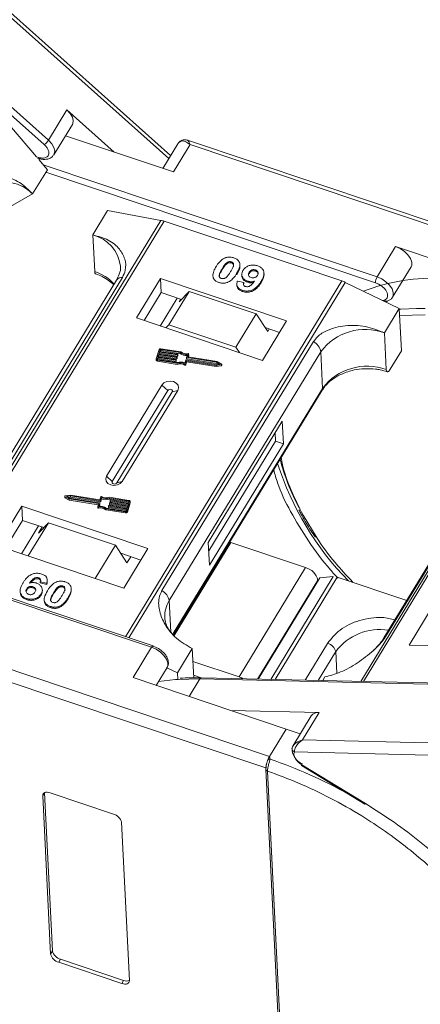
# Model space of a CAD drawing. Header units: millimetres. Extents: x -855 to 619, y 109 to 1142.
# Tile 40 of 74: x 29 to 70, y 898 to 998. Entities that reach past the tile are written whole.
import ezdxf

# ---------------------------------------------------------------- set-up
doc = ezdxf.new("R2010")
doc.units = ezdxf.units.MM

msp = doc.modelspace()

# ---------------------------------------------------------------- linework, layer by layer
at = {"color": 7, "linetype": 'Continuous', "lineweight": 15}
for p, q in [((19.703, 1006.004), (44.511, 983.856)), ((44.699, 984.165), (20.476, 1005.79)), ((9.685, 1005.123), (31.933, 985.261)), ((32.36, 985.705), (10.634, 1005.101)), ((34.228, 988.774), (32.36, 985.705)), ((39.007, 984.507), (34.228, 988.774)), ((28.628, 986.985), (31.156, 984.014)), ((32.904, 984.241), (34.771, 987.31)), ((34.074, 986.164), (44.992, 982.497)), ((84.837, 972.806), (46.395, 985.719)), ((45.413, 985.338), (43.906, 982.861)), ((44.992, 982.497), (46.673, 985.259)), ((46.673, 985.259), (84.567, 972.53)), ((31.379, 983.956), (31.156, 984.014)), ((31.264, 983.887), (31.453, 983.837)), ((31.384, 983.746), (32.249, 982.729)), ((30.755, 980.274), (32.249, 982.729)), ((65.562, 971.891), (31.83, 983.221)), ((32.098, 982.481), (65.389, 971.299)), ((27.634, 978.49), (30.755, 980.274)), ((38.336, 978.589), (36.842, 976.134)), ((38.336, 978.589), (43.703, 977.603)), ((43.703, 977.603), (21.837, 941.667)), ((22.157, 941.56), (44.036, 977.517)), ((44.036, 977.517), (62.013, 971.478)), ((36.842, 976.134), (37.027, 972.422)), ((67.429, 974.96), (65.562, 971.891)), ((77.314, 971.64), (67.429, 974.96)), ((49.902, 972.722), (49.907, 972.608)), ((50.33, 973.291), (50.336, 973.177)), ((50.837, 973.411), (50.843, 973.297)), ((51.706, 973.044), (51.7, 973.159)), ((53.266, 972.483), (53.26, 972.597)), ((67.122, 969.834), (68.99, 972.903)), ((39.234, 971.572), (23.921, 946.406)), ((24.52, 946.666), (39.833, 971.831)), ((62.013, 971.478), (40.134, 935.521)), ((43.666, 971.727), (41.239, 967.737)), ((56.407, 967.447), (43.666, 971.727)), ((43.666, 971.727), (43.737, 970.299)), ((48.982, 972.202), (48.984, 972.172)), ((51.374, 972.109), (51.369, 972.223)), ((51.454, 971.474), (52.098, 971.319)), ((51.886, 972.133), (51.892, 972.019)), ((52.479, 971.457), (52.484, 971.343)), ((52.635, 972.364), (52.641, 972.25)), ((54.136, 972.179), (54.13, 972.293)), ((40.482, 935.404), (62.348, 971.341)), ((46.586, 970.43), (44.532, 967.054)), ((45.572, 969.367), (46.586, 970.43)), ((53.355, 968.156), (46.586, 970.43)), ((51.4, 971.06), (51.406, 970.946)), ((51.938, 970.539), (51.944, 970.425)), ((52.079, 971.139), (52.103, 971.205)), ((52.098, 971.319), (52.103, 971.205)), ((53.837, 971.307), (53.832, 971.421)), ((62.348, 971.341), (67.799, 968.692)), ((43.737, 970.299), (42.019, 967.475)), ((43.646, 966.928), (45.365, 969.752)), ((45.8, 969.606), (43.737, 970.299)), ((45.572, 969.367), (45.731, 969.629)), ((66.307, 969.553), (66.153, 969.492)), ((66.426, 969.36), (66.655, 969.45)), ((66.305, 966.237), (67.799, 968.692)), ((67.799, 968.692), (68.012, 964.409)), ((70.419, 968.686), (69.532, 968.692)), ((41.239, 967.737), (53.979, 963.457)), ((51.301, 964.78), (53.355, 968.156)), ((53.355, 968.156), (54.512, 966.364)), ((53.979, 963.457), (56.407, 967.447)), ((67.834, 967.983), (70.405, 968.064)), ((44.532, 967.054), (44.226, 966.733)), ((51.301, 964.78), (44.532, 967.054)), ((55.698, 966.282), (54.251, 966.768)), ((54.672, 966.626), (54.512, 966.364)), ((85.583, 966.63), (63.903, 931)), ((64.172, 930.994), (85.869, 966.651)), ((66.49, 962.525), (66.305, 966.237)), ((43.535, 964.537), (43.252, 963.613)), ((43.636, 964.521), (43.589, 964.367)), ((43.642, 964.407), (43.636, 964.521)), ((45.661, 964.243), (43.698, 964.552)), ((43.698, 964.552), (43.704, 964.437)), ((45.716, 964.315), (43.722, 964.629)), ((59.127, 965.351), (43.814, 940.185)), ((51.649, 964.24), (51.301, 964.78)), ((43.248, 963.581), (43.254, 963.467)), ((43.4, 963.751), (43.353, 963.597)), ((43.353, 963.597), (43.354, 963.576)), ((43.368, 963.473), (45.362, 963.159)), ((43.373, 963.359), (43.368, 963.473)), ((43.38, 963.553), (43.406, 963.637)), ((43.391, 963.55), (45.354, 963.241)), ((45.223, 963.464), (43.4, 963.751)), ((43.406, 963.637), (43.4, 963.751)), ((43.406, 963.637), (45.228, 963.35)), ((43.483, 964.02), (43.424, 963.828)), ((43.424, 963.828), (45.246, 963.541)), ((43.462, 963.822), (43.488, 963.906)), ((45.305, 963.733), (43.483, 964.02)), ((43.488, 963.906), (43.483, 964.02)), ((43.488, 963.906), (45.311, 963.619)), ((43.565, 964.29), (43.506, 964.097)), ((43.506, 964.097), (45.329, 963.811)), ((43.545, 964.091), (43.571, 964.176)), ((45.388, 964.003), (43.565, 964.29)), ((43.571, 964.176), (43.565, 964.29)), ((43.571, 964.176), (45.393, 963.889)), ((43.589, 964.367), (45.411, 964.08)), ((43.627, 964.361), (43.642, 964.407)), ((43.704, 964.437), (45.666, 964.128)), ((44.558, 939.167), (59.871, 964.332)), ((45.228, 963.35), (45.223, 963.464)), ((45.266, 963.518), (45.254, 963.479)), ((45.259, 963.365), (45.254, 963.479)), ((45.272, 963.409), (45.266, 963.523)), ((45.266, 963.518), (45.271, 963.403)), ((45.311, 963.619), (45.305, 963.733)), ((45.348, 963.787), (45.336, 963.749)), ((45.342, 963.635), (45.336, 963.749)), ((45.342, 963.635), (45.354, 963.673)), ((45.354, 963.673), (45.348, 963.787)), ((45.354, 963.678), (45.349, 963.793)), ((45.393, 963.889), (45.388, 964.003)), ((45.431, 964.057), (45.419, 964.018)), ((45.425, 963.904), (45.419, 964.018)), ((45.425, 963.904), (45.436, 963.943)), ((45.437, 963.948), (45.431, 964.062)), ((45.436, 963.943), (45.431, 964.057)), ((45.666, 964.128), (45.661, 964.243)), ((46.137, 963.19), (46.228, 963.487)), ((46.259, 963.503), (49.289, 963.026)), ((46.31, 963.752), (46.316, 963.637)), ((46.311, 963.757), (46.402, 964.055)), ((49.359, 963.257), (46.33, 963.734)), ((46.336, 963.619), (46.33, 963.734)), ((46.336, 963.619), (49.365, 963.142)), ((46.435, 963.818), (46.52, 964.097)), ((46.435, 963.808), (46.435, 963.818)), ((49.403, 963.33), (46.454, 963.795)), ((46.468, 963.793), (46.526, 963.982)), ((46.52, 964.097), (46.526, 963.982)), ((46.527, 963.993), (46.522, 964.107)), ((60.056, 960.621), (59.871, 964.332)), ((66.892, 962.568), (68.012, 964.409)), ((43.373, 963.359), (45.368, 963.045)), ((45.259, 963.365), (45.271, 963.403)), ((45.368, 963.045), (45.362, 963.159)), ((46.137, 963.092), (46.143, 962.978)), ((46.22, 963.116), (46.311, 963.414)), ((46.226, 963.001), (46.22, 963.116)), ((46.226, 963.001), (46.317, 963.299)), ((46.311, 963.414), (49.286, 962.945)), ((46.317, 963.299), (46.311, 963.414)), ((46.317, 963.299), (49.291, 962.831)), ((49.286, 962.945), (49.816, 963.026)), ((49.291, 962.831), (49.286, 962.945)), ((49.289, 963.026), (49.679, 963.085)), ((49.291, 962.831), (49.822, 962.912)), ((49.679, 963.085), (49.359, 963.257)), ((49.365, 963.142), (49.359, 963.257)), ((49.365, 963.142), (49.518, 963.061)), ((49.838, 963.097), (49.403, 963.33)), ((49.816, 963.026), (49.822, 962.912)), ((49.865, 962.953), (49.859, 963.068)), ((43.825, 960.954), (38.223, 951.747)), ((43.825, 960.954), (44.411, 960.42)), ((60.056, 960.621), (44.972, 935.832)), ((81.558, 960.564), (66.245, 935.398)), ((66.459, 935.585), (81.772, 960.751)), ((44.411, 960.42), (38.809, 951.213)), ((39.263, 951.061), (44.865, 960.268)), ((39.815, 951.212), (45.417, 960.419)), ((45.417, 960.419), (44.865, 960.268)), ((44.99, 935.744), (60.012, 960.431)), ((55.978, 957.317), (48.508, 945.041)), ((56.092, 955.032), (55.978, 957.317)), ((55.295, 955.3), (55.254, 956.127)), ((48.549, 944.213), (55.295, 955.3)), ((48.622, 942.756), (56.092, 955.032)), ((56.092, 955.032), (55.295, 955.3)), ((38.809, 951.213), (38.223, 951.747)), ((39.815, 951.212), (39.263, 951.061)), ((33.999, 949.705), (34.005, 949.591)), ((34.02, 949.675), (34.455, 949.442)), ((34.026, 949.561), (34.02, 949.675)), ((34.026, 949.561), (34.46, 949.328)), ((34.573, 949.827), (34.042, 949.746)), ((34.57, 949.747), (34.179, 949.687)), ((34.179, 949.687), (34.499, 949.516)), ((34.346, 949.598), (34.575, 949.633)), ((37.599, 949.27), (34.57, 949.747)), ((34.575, 949.633), (34.57, 949.747)), ((37.547, 949.359), (34.573, 949.827)), ((34.575, 949.633), (37.605, 949.156)), ((37.638, 949.657), (37.547, 949.359)), ((37.721, 949.583), (37.63, 949.285)), ((37.727, 949.469), (37.721, 949.583)), ((40.49, 949.299), (38.496, 949.613)), ((40.467, 949.222), (38.504, 949.531)), ((38.51, 949.417), (38.504, 949.531)), ((29.661, 948.709), (27.233, 944.72)), ((42.401, 944.43), (29.661, 948.709)), ((29.661, 948.709), (29.732, 947.282)), ((34.455, 949.442), (37.404, 948.978)), ((34.46, 949.328), (34.455, 949.442)), ((34.46, 949.328), (37.396, 948.866)), ((34.499, 949.516), (37.528, 949.039)), ((37.337, 948.665), (37.342, 948.551)), ((37.423, 948.954), (37.338, 948.676)), ((37.405, 948.515), (37.399, 948.63)), ((37.408, 948.904), (37.404, 948.978)), ((37.547, 949.016), (37.456, 948.718)), ((37.498, 948.722), (37.553, 948.901)), ((37.553, 948.901), (37.547, 949.016)), ((37.554, 948.907), (37.548, 949.021)), ((37.605, 949.156), (37.599, 949.27)), ((37.636, 949.171), (37.63, 949.285)), ((37.636, 949.171), (37.727, 949.469)), ((38.427, 948.71), (38.433, 948.596)), ((38.428, 948.716), (38.439, 948.754)), ((40.269, 948.405), (38.447, 948.692)), ((38.452, 948.578), (38.447, 948.692)), ((38.452, 948.578), (40.236, 948.297)), ((38.47, 948.769), (40.293, 948.482)), ((38.509, 948.98), (38.515, 948.866)), ((38.51, 949.417), (40.473, 949.108)), ((38.51, 948.985), (38.522, 949.024)), ((40.352, 948.675), (38.529, 948.962)), ((38.535, 948.848), (38.529, 948.962)), ((38.535, 948.848), (40.319, 948.567)), ((38.553, 949.039), (40.376, 948.752)), ((38.592, 949.249), (38.598, 949.135)), ((38.593, 949.255), (38.604, 949.293)), ((40.435, 948.945), (38.612, 949.232)), ((38.618, 949.117), (38.612, 949.232)), ((38.618, 949.117), (40.401, 948.836)), ((38.635, 949.309), (40.458, 949.022)), ((40.293, 948.482), (40.352, 948.675)), ((40.323, 948.236), (40.606, 949.16)), ((40.329, 948.121), (40.612, 949.046)), ((40.376, 948.752), (40.435, 948.945)), ((40.458, 949.022), (40.505, 949.176)), ((40.473, 949.108), (40.467, 949.222)), ((40.606, 949.16), (40.612, 949.046)), ((40.616, 949.077), (40.61, 949.191)), ((38.142, 948.458), (40.137, 948.144)), ((38.148, 948.343), (38.142, 948.458)), ((38.148, 948.343), (40.142, 948.03)), ((38.197, 948.53), (40.16, 948.221)), ((40.137, 948.144), (40.142, 948.03)), ((40.222, 948.251), (40.269, 948.405)), ((40.329, 948.121), (40.323, 948.236)), ((59.504, 945.496), (58.082, 947.805)), ((29.732, 947.282), (28.013, 944.458)), ((29.641, 943.911), (31.359, 946.735)), ((31.891, 946.556), (29.732, 947.282)), ((32.356, 947.044), (30.313, 943.685)), ((31.342, 945.981), (32.356, 947.044)), ((31.726, 946.612), (31.342, 945.981)), ((32.356, 947.044), (39.125, 944.77)), ((9.424, 945.653), (42.779, 934.449)), ((42.933, 934.581), (9.516, 945.806)), ((27.233, 944.72), (39.974, 940.44)), ((37.081, 941.412), (39.125, 944.77)), ((39.125, 944.77), (40.282, 942.978)), ((45.062, 935.658), (50.773, 945.045)), ((48.508, 945.041), (48.622, 942.756)), ((50.773, 945.045), (50.669, 945.077)), ((58.338, 942.504), (50.773, 945.045)), ((41.692, 943.264), (39.656, 943.948)), ((39.974, 940.44), (42.401, 944.43)), ((40.282, 942.978), (40.666, 943.609)), ((58.338, 942.504), (51.615, 931.455)), ((54.812, 931.209), (61.134, 941.597)), ((59.76, 941.465), (61.134, 941.597)), ((31.363, 941.473), (31.369, 941.359)), ((32.175, 940.922), (31.531, 941.076)), ((31.531, 941.076), (31.537, 940.962)), ((31.537, 940.962), (32.181, 940.807)), ((32.175, 940.922), (32.181, 940.807)), ((32.228, 941.329), (32.228, 941.335)), ((32.234, 941.221), (32.229, 941.315)), ((33.806, 940.653), (33.812, 940.538)), ((53.486, 931.239), (59.575, 941.246)), ((59.76, 941.465), (53.537, 931.238)), ((55.246, 931.199), (61.539, 941.541)), ((59.575, 941.246), (59.579, 941.167)), ((61.539, 941.541), (68.55, 939.186)), ((29.498, 940.102), (29.504, 939.988)), ((30.157, 940.354), (30.163, 940.239)), ((30.798, 940.564), (30.803, 940.45)), ((31.621, 939.849), (31.626, 939.735)), ((31.748, 940.146), (31.742, 940.26)), ((32.869, 939.962), (32.875, 939.847)), ((33.305, 940.419), (33.299, 940.533)), ((34.652, 940.08), (34.647, 940.194)), ((30.132, 939.385), (30.137, 939.271)), ((31.928, 939.235), (31.934, 939.121)), ((33.42, 938.581), (33.426, 938.466)), ((34.339, 939.468), (34.345, 939.354)), ((44.558, 939.167), (44.716, 935.992)), ((71.237, 938.669), (68.809, 934.679)), ((32.542, 938.575), (32.548, 938.461)), ((54.689, 923.426), (16.794, 936.155)), ((15.559, 935.269), (54.318, 922.25)), ((60.558, 934.848), (58.295, 931.129)), ((68.809, 934.679), (80.302, 934.416)), ((42.779, 934.449), (40.912, 931.38)), ((42.933, 934.581), (42.937, 934.58)), ((43.461, 934.334), (42.933, 934.571)), ((46.884, 934.32), (45.39, 931.865)), ((46.884, 934.32), (47.031, 931.365)), ((59.611, 931.099), (61.382, 934.009)), ((61.491, 931.833), (61.382, 934.009)), ((51.615, 931.455), (46.948, 933.023)), ((43.247, 930.596), (44.34, 932.392)), ((44.331, 932.379), (45.39, 931.865)), ((45.39, 931.865), (45.423, 931.203)), ((47.018, 931.634), (47.676, 931.412)), ((40.912, 931.38), (56.369, 926.188)), ((45.477, 931.206), (47.637, 931.245)), ((46.564, 929.482), (47.637, 931.245)), ((47.637, 931.245), (81.82, 930.46)), ((82.002, 930.585), (47.819, 931.369)), ((60.069, 931.088), (60.291, 931.452)), ((59.713, 927.856), (50.796, 928.06)), ((58.032, 925.093), (59.713, 927.856)), ((58.899, 927.51), (57.031, 924.439)), ((56.369, 926.188), (54.689, 923.426)), ((56.369, 926.188), (57.789, 925.685)), ((92.215, 924.309), (58.032, 925.093)), ((57.05, 924.47), (56.962, 924.252)), ((57.2, 923.868), (92.106, 923.067)), ((54.689, 923.426), (54.744, 923.148)), ((54.315, 922.151), (54.315, 922.133)), ((54.315, 922.131), (56.164, 885.015)), ((54.492, 921.933), (54.492, 921.932)), ((54.492, 921.932), (56.341, 884.815)), ((57.91, 922.499), (64.336, 918.589)), ((57.952, 922.568), (64.378, 918.658)), ((31.777, 919.434), (31.964, 919.74)), ((31.964, 919.74), (32.761, 903.751)), ((32.545, 919.737), (38.916, 917.597)), ((32.574, 903.444), (31.777, 919.434)), ((39.74, 916.759), (40.537, 900.769)), ((32.761, 903.751), (32.574, 903.444)), ((33.586, 902.912), (33.399, 902.605)), ((33.586, 902.912), (39.956, 900.772)), ((39.769, 900.465), (33.399, 902.605)), ((39.956, 900.772), (39.769, 900.465))]:
    msp.add_line(p, q, dxfattribs=at)
at = {"color": 7, "linetype": 'Continuous', "lineweight": 15, "flags": 128}
for points in [[(34.771, 987.31), (34.81, 987.386), (34.86, 987.695), (34.772, 988.05), (34.556, 988.421), (34.228, 988.774)], [(32.902, 984.239), (32.943, 984.317), (32.992, 984.626), (32.905, 984.981), (32.688, 985.352), (32.36, 985.705)], [(45.691, 985.584), (45.521, 985.47), (45.413, 985.338)], [(68.99, 972.903), (69.059, 973.07), (69.065, 973.397), (68.936, 973.761), (68.681, 974.129), (68.324, 974.47), (67.894, 974.756), (67.429, 974.96)], [(67.126, 969.841), (67.192, 970.001), (67.198, 970.328), (67.068, 970.692), (66.814, 971.06), (66.456, 971.401), (66.026, 971.687), (65.562, 971.891)], [(69.532, 968.692), (67.967, 968.628), (67.803, 968.616)], [(45.354, 963.673), (45.354, 963.677), (45.354, 963.678)], [(45.436, 963.943), (45.437, 963.946), (45.437, 963.948)], [(46.459, 964.143), (46.472, 964.144), (46.485, 964.143), (46.497, 964.139), (46.507, 964.133), (46.515, 964.125), (46.52, 964.116), (46.522, 964.107), (46.52, 964.097)], [(46.526, 963.982), (46.527, 963.992), (46.527, 963.993)], [(45.271, 963.403), (45.272, 963.407), (45.272, 963.409)], [(49.838, 963.097), (49.849, 963.09), (49.856, 963.08), (49.859, 963.068), (49.858, 963.057), (49.852, 963.046), (49.843, 963.037), (49.831, 963.03), (49.816, 963.026)], [(45.417, 960.419), (45.5, 960.675), (45.448, 960.932), (45.271, 961.152), (44.995, 961.301), (44.661, 961.356), (44.322, 961.31), (44.028, 961.169), (43.825, 960.954)], [(44.865, 960.268), (44.889, 960.341), (44.874, 960.414), (44.823, 960.477), (44.745, 960.519), (44.65, 960.535), (44.553, 960.522), (44.469, 960.482), (44.411, 960.42)], [(60.056, 960.621), (60.046, 960.514), (60.012, 960.431)], [(38.223, 951.747), (38.14, 951.492), (38.192, 951.235), (38.369, 951.015), (38.645, 950.866), (38.979, 950.81), (39.318, 950.857), (39.612, 950.998), (39.815, 951.212)], [(38.809, 951.213), (38.786, 951.141), (38.8, 951.067), (38.851, 951.005), (38.93, 950.962), (39.024, 950.947), (39.121, 950.96), (39.205, 951), (39.263, 951.061)], [(34.02, 949.675), (34.009, 949.683), (34.002, 949.693), (33.999, 949.704), (34, 949.715), (34.006, 949.726), (34.015, 949.735), (34.027, 949.742), (34.042, 949.746)], [(37.399, 948.63), (37.386, 948.629), (37.373, 948.63), (37.362, 948.634), (37.351, 948.639), (37.344, 948.647), (37.338, 948.656), (37.337, 948.666), (37.338, 948.676)], [(37.553, 948.901), (37.554, 948.905), (37.554, 948.907)], [(40.484, 949.105), (40.482, 949.106), (40.473, 949.108)], [(40.612, 949.046), (40.616, 949.069), (40.616, 949.077)], [(61.539, 941.541), (61.485, 941.558), (61.462, 941.564)], [(42.779, 934.449), (42.816, 934.504), (42.852, 934.545), (42.885, 934.572), (42.915, 934.583), (42.933, 934.581)], [(42.779, 934.449), (43.244, 934.245), (43.673, 933.96), (44.031, 933.618), (44.286, 933.25), (44.415, 932.887), (44.409, 932.56), (44.34, 932.392)], [(43.491, 930.999), (45.185, 931.187), (45.477, 931.206)], [(51.615, 931.455), (51.849, 931.361), (52.016, 931.273)], [(57.952, 922.568), (57.93, 922.531), (57.916, 922.508), (57.91, 922.499), (57.91, 922.499)], [(31.777, 919.434), (31.787, 919.54), (31.827, 919.632), (31.896, 919.706), (31.99, 919.759), (32.108, 919.789), (32.243, 919.796), (32.39, 919.778), (32.545, 919.737)], [(64.378, 918.658), (64.356, 918.622), (64.342, 918.598), (64.336, 918.589), (64.336, 918.589)], [(40.537, 900.769), (40.527, 900.663), (40.487, 900.571), (40.419, 900.497), (40.324, 900.444), (40.207, 900.413), (40.072, 900.407), (39.924, 900.424), (39.769, 900.465)]]:
    msp.add_lwpolyline(points, dxfattribs=at)
at = {"color": 7, "linetype": 'Continuous', "lineweight": 15}
for centre, radius, start, end in [((31.132, 986.458), 1.44, 303.79266, 328.48764), ((45.922, 985.449), 0.267, 105.03624, 149.7203), ((31.508, 983.955), 0.13, 179.48513, 245.05512), ((27.956, 977.594), 3.875, 43.75046, 115.76385), ((43.26, 975.225), 2.419, 71.30483, 79.44892), ((35.957, 972.55), 3.691, 6.74079, 76.12666), ((35.658, 968.086), 4.547, 42.48399, 72.48702), ((39.757, 971.185), 0.651, 83.30087, 143.54638), ((61.108, 968.796), 2.831, 64.02436, 71.35719), ((71.372, 951.588), 20.188, 87.4032, 110.87263), ((66.602, 971.267), 1.214, 149.03719, 178.49212), ((66.557, 969.761), 0.326, 219.72428, 287.21884), ((64.366, 960.969), 5.614, 69.79297, 143.19026), ((43.685, 964.468), 0.164, 77.08761, 155.38583), ((43.686, 964.498), 0.0548, 77.08761, 155.38583), ((58.423, 964.055), 1.475, 10.844, 61.4649), ((43.369, 963.592), 0.119, 169.9361, 269.38515), ((43.382, 963.489), 0.13, 189.77216, 266.09088), ((43.392, 963.59), 0.0395, 169.9361, 269.38515), ((43.691, 964.384), 0.0548, 77.08761, 155.38583), ((45.229, 963.491), 0.0274, 257.08761, 335.38583), ((45.246, 963.521), 0.0198, 349.9361, 89.38515), ((45.311, 963.76), 0.0274, 257.08761, 335.38583), ((45.317, 963.646), 0.0274, 257.08761, 335.38583), ((45.329, 963.791), 0.0198, 349.9361, 89.38515), ((45.394, 964.03), 0.0274, 257.08761, 335.38583), ((45.4, 963.916), 0.0274, 257.08761, 335.38583), ((45.411, 964.06), 0.0198, 349.9361, 89.38515), ((46.265, 965.067), 1.022, 233.78729, 277.72619), ((46.268, 964.948), 1.016, 233.73254, 275.53353), ((46.272, 965.028), 0.905, 232.04006, 281.90424), ((46.253, 963.476), 0.0274, 77.08761, 155.38583), ((46.33, 963.753), 0.0198, 169.9361, 269.38515), ((46.337, 963.641), 0.0217, 189.77216, 266.09088), ((46.454, 963.815), 0.0198, 169.9361, 269.38515), ((45.235, 963.376), 0.0274, 257.08761, 335.38583), ((45.678, 962.19), 1.1, 65.32854, 107.09829), ((45.674, 962.254), 0.957, 61.07396, 109.03064), ((45.68, 962.14), 0.957, 61.07396, 109.03064), ((46.168, 963.141), 0.0579, 237.98243, 333.69353), ((46.174, 963.027), 0.0579, 237.98243, 333.69353), ((49.821, 962.957), 0.0443, 271.81381, 355.88325), ((64.551, 957.257), 5.614, 69.79297, 143.19026), ((77.067, 958.932), 21.992, 194.15702, 208.15789), ((83.91, 962.047), 29.795, 197.60841, 224.49404), ((34.04, 949.594), 0.036, 184.84679, 245.78023), ((37.69, 949.631), 0.0579, 57.98243, 153.69353), ((38.184, 950.518), 0.957, 241.07396, 289.03064), ((38.18, 950.583), 1.1, 245.32854, 287.09829), ((37.391, 948.563), 0.0501, 194.37253, 286.40588), ((37.586, 947.744), 0.905, 52.04006, 101.90424), ((37.404, 948.958), 0.0198, 349.9361, 89.38515), ((37.592, 947.63), 0.905, 52.04006, 101.90424), ((37.594, 947.705), 1.022, 53.78729, 97.72619), ((37.528, 949.019), 0.0198, 349.9361, 89.38515), ((37.605, 949.297), 0.0274, 257.08761, 335.38583), ((37.611, 949.182), 0.0274, 257.08761, 335.38583), ((38.186, 950.469), 1.1, 245.32854, 287.09829), ((38.447, 948.712), 0.0198, 169.9361, 269.38515), ((38.454, 948.6), 0.0217, 189.77216, 266.09088), ((38.464, 948.743), 0.0274, 77.08761, 155.38583), ((38.53, 948.982), 0.0198, 169.9361, 269.38515), ((38.536, 948.869), 0.0217, 189.77216, 266.09088), ((38.547, 949.012), 0.0274, 77.08761, 155.38583), ((38.612, 949.251), 0.0198, 169.9361, 269.38515), ((38.619, 949.139), 0.0217, 189.77216, 266.09088), ((38.629, 949.282), 0.0274, 77.08761, 155.38583), ((40.466, 949.183), 0.0395, 349.9361, 89.38515), ((40.489, 949.181), 0.119, 349.9361, 89.38515), ((40.173, 948.304), 0.164, 257.08761, 335.38583), ((40.179, 948.19), 0.164, 257.08761, 335.38583), ((40.172, 948.274), 0.0548, 257.08761, 335.38583), ((57.899, 940.835), 1.726, 13.78253, 75.26861), ((43.11, 938.889), 1.475, 10.844, 61.4649), ((47.076, 937.582), 2.975, 147.81274, 182.16304), ((65.817, 930.719), 5.522, 80.65519, 143.42464), ((60.265, 933.735), 1.15, 13.78253, 75.26861), ((66.657, 935.141), 0.486, 114.04363, 148.18037), ((47.836, 931.149), 0.221, 94.37574, 154.30043), ((59.597, 926.998), 0.865, 82.29579, 143.75946), ((57.261, 924.236), 0.299, 148.89078, 176.84469), ((57.395, 924.255), 0.433, 180.29447, 243.27622), ((58.67, 924.228), 1.705, 177.9781, 247.11934), ((54.757, 922.748), 0.4, 91.90358, 127.33888), ((38.975, 877.231), 48.55, 60.85695, 71.04563), ((54.548, 922.161), 0.235, 186.92817, 256.1565), ((54.548, 922.16), 0.235, 187.01815, 256.10967), ((38.623, 916.485), 1.15, 13.78253, 75.26861), ((33.878, 904.025), 1.15, 193.78253, 255.26861), ((33.691, 903.718), 1.15, 193.78253, 255.26861), ((40.259, 901.475), 0.766, 246.67066, 291.30185)]:
    msp.add_arc(centre, radius, start, end, dxfattribs=at)
for points, knots in [([(45.752, 985.646), (45.698, 985.618), (45.554, 985.543), (45.465, 985.413), (45.409, 985.332)], [0, 0, 0, 0, 0.371407, 1, 1, 1, 1]), ([(46.673, 985.259), (46.502, 985.385), (46.238, 985.58), (45.913, 985.655), (45.761, 985.606), (45.691, 985.584)], [0, 0, 0, 0, 0.4984129, 0.772928, 1, 1, 1, 1]), ([(46.386, 985.722), (46.306, 985.742), (46.179, 985.773), (45.969, 985.755), (45.858, 985.71), (45.8, 985.687)], [0, 0, 0, 0, 0.455102, 0.718058, 1, 1, 1, 1]), ([(46.389, 985.701), (46.407, 985.7), (46.466, 985.695), (46.557, 985.541), (46.634, 985.353), (46.673, 985.259)], [0, 0, 0, 0, 0.177701, 0.587823, 1, 1, 1, 1]), ([(31.933, 985.261), (32.019, 985.176), (32.195, 985.002), (32.358, 984.716), (32.425, 984.444), (32.386, 984.211), (32.25, 984.031), (32.02, 983.92), (31.72, 983.887), (31.491, 983.933), (31.379, 983.956)], [0, 0, 0, 0, 0.12225, 0.25, 0.37775, 0.5, 0.62225, 0.75, 0.87775, 1, 1, 1, 1]), ([(31.48, 983.834), (31.528, 983.821), (31.706, 983.776), (32.011, 983.757), (32.379, 983.817), (32.703, 983.972), (32.832, 984.161), (32.89, 984.245)], [0, 0, 0, 0, 0.083817, 0.314335, 0.549201, 0.797686, 1, 1, 1, 1]), ([(30.755, 980.274), (30.321, 980.703), (29.454, 981.562), (27.932, 982.099), (26.643, 981.981), (25.751, 981.509), (25.42, 981.064), (25.297, 980.899)], [0, 0, 0, 0, 0.249096, 0.498243, 0.745205, 0.90541, 1, 1, 1, 1]), ([(39.833, 971.831), (39.945, 972.078), (40.23, 972.707), (40.122, 973.719), (39.567, 974.785), (38.481, 975.692), (37.386, 975.987), (36.842, 976.134)], [0, 0, 0, 0, 0.125713, 0.321276, 0.524466, 0.763484, 1, 1, 1, 1]), ([(49.289, 972.927), (49.341, 973.009), (49.458, 973.194), (49.713, 973.499), (49.983, 973.721), (50.186, 973.805), (50.209, 973.815)], [0, 0, 0, 0, 0.236731, 0.537555, 0.949668, 1, 1, 1, 1]), ([(50.209, 973.815), (50.263, 973.834), (50.372, 973.872), (50.55, 973.898), (50.731, 973.898), (50.88, 973.876), (50.998, 973.848), (51.057, 973.829), (51.086, 973.82)], [0, 0, 0, 0, 0.193776, 0.3936, 0.587864, 0.788908, 0.894169, 1, 1, 1, 1]), ([(50.33, 973.291), (50.375, 973.327), (50.447, 973.386), (50.58, 973.434), (50.703, 973.442), (50.788, 973.425), (50.832, 973.412), (50.837, 973.411)], [0, 0, 0, 0, 0.334804, 0.542561, 0.750382, 0.970721, 1, 1, 1, 1]), ([(51.086, 973.82), (51.19, 973.778), (51.399, 973.692), (51.606, 973.476), (51.712, 973.224), (51.688, 972.788), (51.504, 972.463), (51.369, 972.223)], [0, 0, 0, 0, 0.147566, 0.296688, 0.431278, 0.580404, 1, 1, 1, 1]), ([(37.027, 972.422), (37.034, 972.363), (37.047, 972.249), (37.097, 972.219), (37.121, 972.205)], [0, 0, 0, 0, 0.51935, 1, 1, 1, 1]), ([(39.617, 972.988), (39.619, 972.976), (39.67, 972.702), (39.57, 972.228), (39.326, 971.766), (39.224, 971.572)], [0, 0, 0, 0, 0.0259765, 0.5921111, 1, 1, 1, 1]), ([(48.998, 971.83), (48.987, 971.874), (48.965, 971.963), (48.967, 972.137), (49.01, 972.35), (49.097, 972.57), (49.192, 972.763), (49.257, 972.873), (49.289, 972.927)], [0, 0, 0, 0, 0.118441, 0.239346, 0.459593, 0.684925, 0.84224, 1, 1, 1, 1]), ([(49.822, 971.743), (49.771, 971.766), (49.688, 971.803), (49.619, 971.892), (49.593, 972.014), (49.622, 972.207), (49.744, 972.454), (49.849, 972.632), (49.902, 972.722)], [0, 0, 0, 0, 0.12537, 0.20229, 0.279179, 0.464758, 0.730582, 1, 1, 1, 1]), ([(49.626, 972.004), (49.627, 972.023), (49.637, 972.139), (49.755, 972.339), (49.856, 972.518), (49.907, 972.608)], [0, 0, 0, 0, 0.0898219, 0.5418552, 1, 1, 1, 1]), ([(49.902, 972.722), (49.927, 972.763), (49.978, 972.844), (50.05, 972.953), (50.118, 973.05), (50.182, 973.133), (50.25, 973.215), (50.303, 973.266), (50.33, 973.291)], [0, 0, 0, 0, 0.2059417, 0.4119594, 0.558149, 0.7045024, 0.8518015, 1, 1, 1, 1]), ([(49.907, 972.608), (49.933, 972.648), (49.983, 972.73), (50.055, 972.839), (50.124, 972.935), (50.188, 973.019), (50.256, 973.101), (50.309, 973.151), (50.336, 973.177)], [0, 0, 0, 0, 0.205942, 0.411959, 0.558149, 0.704502, 0.851801, 1, 1, 1, 1]), ([(50.759, 972.434), (50.734, 972.393), (50.683, 972.311), (50.611, 972.202), (50.543, 972.105), (50.478, 972.022), (50.41, 971.939), (50.356, 971.888), (50.329, 971.862)], [0, 0, 0, 0, 0.20527, 0.410616, 0.55715, 0.703844, 0.851471, 1, 1, 1, 1]), ([(50.336, 973.177), (50.381, 973.213), (50.453, 973.272), (50.586, 973.32), (50.709, 973.327), (50.794, 973.311), (50.838, 973.298), (50.843, 973.297)], [0, 0, 0, 0, 0.334804, 0.542561, 0.750382, 0.970721, 1, 1, 1, 1]), ([(50.837, 973.411), (50.881, 973.392), (50.958, 973.359), (51.035, 973.277), (51.069, 973.156), (51.043, 972.962), (50.924, 972.712), (50.814, 972.527), (50.759, 972.434)], [0, 0, 0, 0, 0.104614, 0.188814, 0.273512, 0.444127, 0.719481, 1, 1, 1, 1]), ([(50.843, 973.297), (50.886, 973.278), (50.964, 973.245), (51.04, 973.162), (51.073, 973.054), (51.059, 972.974), (51.05, 972.924)], [0, 0, 0, 0, 0.255325, 0.46083, 0.667547, 1, 1, 1, 1]), ([(51.374, 972.109), (51.421, 972.191), (51.567, 972.448), (51.725, 972.766), (51.696, 972.999), (51.691, 973.043)], [0, 0, 0, 0, 0.276495, 0.862243, 1, 1, 1, 1]), ([(52.479, 971.457), (52.375, 971.501), (52.168, 971.589), (51.969, 971.815), (51.871, 972.074), (51.893, 972.329), (51.973, 972.481), (52.008, 972.546)], [0, 0, 0, 0, 0.210189, 0.421773, 0.623603, 0.837034, 1, 1, 1, 1]), ([(52.008, 972.546), (52.064, 972.627), (52.178, 972.788), (52.452, 972.977), (52.786, 973.083), (53.154, 973.103), (53.38, 973.042), (53.497, 973.01)], [0, 0, 0, 0, 0.197927, 0.397728, 0.597413, 0.790584, 1, 1, 1, 1]), ([(52.635, 972.364), (52.671, 972.417), (52.728, 972.5), (52.854, 972.59), (52.981, 972.626), (53.122, 972.633), (53.211, 972.61), (53.26, 972.597)], [0, 0, 0, 0, 0.29132, 0.465539, 0.641632, 0.798664, 1, 1, 1, 1]), ([(52.641, 972.25), (52.676, 972.302), (52.733, 972.386), (52.86, 972.475), (52.987, 972.512), (53.128, 972.519), (53.216, 972.496), (53.266, 972.483)], [0, 0, 0, 0, 0.29132, 0.465539, 0.641632, 0.798664, 1, 1, 1, 1]), ([(53.26, 972.597), (53.311, 972.575), (53.415, 972.529), (53.51, 972.411), (53.553, 972.28), (53.531, 972.152), (53.49, 972.076), (53.472, 972.042)], [0, 0, 0, 0, 0.207955, 0.420406, 0.62732, 0.827707, 1, 1, 1, 1]), ([(53.266, 972.483), (53.317, 972.46), (53.42, 972.415), (53.514, 972.304), (53.533, 972.223), (53.541, 972.187)], [0, 0, 0, 0, 0.352923, 0.713478, 1, 1, 1, 1]), ([(53.497, 973.01), (53.601, 972.968), (53.809, 972.882), (54.02, 972.661), (54.139, 972.396), (54.13, 972.004), (53.983, 971.676), (53.853, 971.458), (53.832, 971.421)], [0, 0, 0, 0, 0.148288, 0.297745, 0.443713, 0.607791, 0.934708, 1, 1, 1, 1]), ([(37.12, 972.201), (37.121, 972.201), (37.368, 972.135), (37.822, 971.919), (38.449, 971.564), (38.773, 971.263), (38.931, 971.116)], [0, 0, 0, 0, 0.00132, 0.32582, 0.671167, 1, 1, 1, 1]), ([(49.573, 971.333), (49.521, 971.353), (49.415, 971.391), (49.274, 971.471), (49.151, 971.57), (49.073, 971.669), (49.024, 971.758), (49.007, 971.806), (48.998, 971.83)], [0, 0, 0, 0, 0.1926347, 0.388697, 0.5820148, 0.7830443, 0.8909593, 1, 1, 1, 1]), ([(50.329, 971.862), (50.285, 971.826), (50.213, 971.768), (50.081, 971.72), (49.959, 971.712), (49.873, 971.727), (49.829, 971.741), (49.822, 971.743)], [0, 0, 0, 0, 0.333678, 0.540413, 0.747264, 0.961209, 1, 1, 1, 1]), ([(51.369, 972.223), (51.317, 972.142), (51.2, 971.957), (50.95, 971.657), (50.683, 971.437), (50.481, 971.351), (50.451, 971.339)], [0, 0, 0, 0, 0.2372812, 0.5385907, 0.9326774, 1, 1, 1, 1]), ([(51.938, 970.539), (51.834, 970.582), (51.646, 970.66), (51.464, 970.856), (51.375, 971.093), (51.395, 971.306), (51.441, 971.438), (51.454, 971.474)], [0, 0, 0, 0, 0.2427882, 0.4388655, 0.6348012, 0.9009361, 1, 1, 1, 1]), ([(51.907, 972.02), (51.905, 971.98), (51.899, 971.853), (52.015, 971.647), (52.217, 971.449), (52.405, 971.374), (52.484, 971.343)], [0, 0, 0, 0, 0.136763, 0.437626, 0.762754, 1, 1, 1, 1]), ([(52.265, 970.922), (52.311, 970.911), (52.401, 970.889), (52.559, 970.909), (52.734, 970.975), (52.957, 971.168), (53.089, 971.347), (53.179, 971.469)], [0, 0, 0, 0, 0.112015, 0.224355, 0.367768, 0.565827, 1, 1, 1, 1]), ([(53.179, 971.469), (53.124, 971.452), (53.013, 971.416), (52.862, 971.401), (52.742, 971.403), (52.653, 971.412), (52.565, 971.431), (52.508, 971.448), (52.479, 971.457)], [0, 0, 0, 0, 0.243491, 0.496266, 0.61821, 0.741704, 0.870158, 1, 1, 1, 1]), ([(52.831, 971.831), (52.779, 971.853), (52.683, 971.893), (52.588, 971.995), (52.549, 972.105), (52.564, 972.233), (52.609, 972.316), (52.635, 972.364)], [0, 0, 0, 0, 0.213937, 0.398075, 0.583091, 0.751666, 1, 1, 1, 1]), ([(52.57, 972.071), (52.571, 972.081), (52.576, 972.144), (52.611, 972.202), (52.641, 972.25)], [0, 0, 0, 0, 0.159639, 1, 1, 1, 1]), ([(53.472, 972.042), (53.438, 971.994), (53.383, 971.914), (53.251, 971.834), (53.114, 971.799), (52.967, 971.794), (52.877, 971.819), (52.831, 971.831)], [0, 0, 0, 0, 0.267394, 0.447214, 0.627122, 0.813065, 1, 1, 1, 1]), ([(53.837, 971.307), (53.884, 971.389), (54.024, 971.638), (54.163, 971.938), (54.128, 972.147), (54.122, 972.177)], [0, 0, 0, 0, 0.297567, 0.897279, 1, 1, 1, 1]), ([(50.451, 971.339), (50.397, 971.32), (50.287, 971.281), (50.11, 971.256), (49.928, 971.255), (49.779, 971.277), (49.661, 971.306), (49.603, 971.324), (49.573, 971.333)], [0, 0, 0, 0, 0.193769, 0.393564, 0.587886, 0.789131, 0.894283, 1, 1, 1, 1]), ([(51.422, 970.948), (51.426, 970.906), (51.438, 970.781), (51.582, 970.61), (51.773, 970.487), (51.901, 970.441), (51.944, 970.425)], [0, 0, 0, 0, 0.178374, 0.534381, 0.842285, 1, 1, 1, 1]), ([(53.832, 971.421), (53.78, 971.34), (53.623, 971.096), (53.343, 970.779), (52.932, 970.541), (52.543, 970.449), (52.196, 970.463), (52.007, 970.519), (51.938, 970.539)], [0, 0, 0, 0, 0.142337, 0.429127, 0.589943, 0.751205, 0.909895, 1, 1, 1, 1]), ([(51.944, 970.425), (52.055, 970.395), (52.278, 970.334), (52.642, 970.351), (52.995, 970.453), (53.393, 970.704), (53.652, 971.014), (53.8, 971.247), (53.837, 971.307)], [0, 0, 0, 0, 0.14324, 0.28761, 0.430449, 0.591135, 0.89544, 1, 1, 1, 1]), ([(52.098, 971.319), (52.079, 971.267), (52.049, 971.186), (52.067, 971.073), (52.121, 970.998), (52.194, 970.949), (52.246, 970.929), (52.265, 970.922)], [0, 0, 0, 0, 0.3447142, 0.5290593, 0.7142089, 0.8921959, 1, 1, 1, 1]), ([(52.484, 971.343), (52.539, 971.327), (52.65, 971.294), (52.801, 971.285), (52.921, 971.292), (52.995, 971.302), (53.039, 971.313), (53.054, 971.317)], [0, 0, 0, 0, 0.3019612, 0.6159961, 0.7670742, 0.920126, 1, 1, 1, 1]), ([(65.389, 971.299), (65.504, 971.253), (65.739, 971.16), (66.07, 970.938), (66.343, 970.677), (66.534, 970.399), (66.634, 970.124), (66.629, 969.874), (66.523, 969.669), (66.378, 969.591), (66.307, 969.553)], [0, 0, 0, 0, 0.1222496, 0.25, 0.3777504, 0.5, 0.6222496, 0.75, 0.8777504, 1, 1, 1, 1]), ([(66.65, 969.46), (66.746, 969.5), (66.943, 969.582), (67.058, 969.759), (67.118, 969.849)], [0, 0, 0, 0, 0.485977, 1, 1, 1, 1]), ([(66.305, 966.237), (65.667, 966.487), (64.39, 966.985), (62.323, 967.043), (60.675, 966.611), (59.606, 965.982), (59.257, 965.522), (59.127, 965.351)], [0, 0, 0, 0, 0.249096, 0.498243, 0.745205, 0.90541, 1, 1, 1, 1]), ([(60.024, 960.429), (60.039, 960.461), (60.158, 960.712), (60.556, 961.14), (61.196, 961.669), (61.899, 962.056), (62.589, 962.32), (63.35, 962.527), (63.92, 962.581), (64.263, 962.613)], [0, 0, 0, 0, 0.027206, 0.212661, 0.388047, 0.561103, 0.687308, 0.811478, 1, 1, 1, 1]), ([(64.263, 962.613), (64.649, 962.614), (65.193, 962.614), (65.969, 962.486), (66.348, 962.374), (66.584, 962.305)], [0, 0, 0, 0, 0.48108, 0.677923, 1, 1, 1, 1]), ([(66.892, 962.568), (66.85, 962.505), (66.765, 962.38), (66.648, 962.295), (66.556, 962.301), (66.504, 962.388), (66.494, 962.486), (66.49, 962.525)], [0, 0, 0, 0, 0.2146939, 0.4293877, 0.6440816, 0.8587754, 1, 1, 1, 1]), ([(58.082, 947.805), (57.659, 948.649), (56.799, 950.362), (56.096, 952.322), (55.92, 953.39), (55.879, 953.639)], [0, 0, 0, 0, 0.426467, 0.86616, 1, 1, 1, 1]), ([(55.114, 952.382), (55.234, 951.95), (55.616, 950.573), (56.749, 948.154), (57.994, 946.191), (58.619, 945.205)], [0, 0, 0, 0, 0.185217, 0.59073, 1, 1, 1, 1]), ([(57.66, 948.333), (57.689, 948.27), (57.783, 948.07), (57.907, 947.87), (57.992, 947.733)], [0, 0, 0, 0, 0.317467, 1, 1, 1, 1]), ([(57.992, 947.733), (58.265, 947.236), (58.664, 946.512), (59.167, 945.794), (59.326, 945.568)], [0, 0, 0, 0, 0.685846, 1, 1, 1, 1]), ([(58.619, 945.205), (59.311, 944.219), (60.213, 942.934), (61.368, 941.708), (61.637, 941.422)], [0, 0, 0, 0, 0.76684, 1, 1, 1, 1]), ([(63.118, 941.011), (62.602, 941.567), (61.314, 942.955), (60.128, 944.474), (59.549, 945.421), (59.504, 945.496)], [0, 0, 0, 0, 0.381149, 0.950915, 1, 1, 1, 1]), ([(29.797, 940.974), (29.849, 941.055), (30.006, 941.299), (30.285, 941.616), (30.697, 941.854), (31.086, 941.947), (31.432, 941.932), (31.622, 941.876), (31.691, 941.856)], [0, 0, 0, 0, 0.142337, 0.429127, 0.589943, 0.751205, 0.909895, 1, 1, 1, 1]), ([(31.691, 941.856), (31.795, 941.813), (31.984, 941.735), (32.164, 941.539), (32.252, 941.305), (32.234, 941.092), (32.188, 940.96), (32.175, 940.922)], [0, 0, 0, 0, 0.2426908, 0.4390024, 0.635006, 0.8950587, 1, 1, 1, 1]), ([(30.132, 939.385), (30.028, 939.428), (29.82, 939.513), (29.608, 939.733), (29.49, 939.998), (29.499, 940.391), (29.646, 940.719), (29.776, 940.938), (29.797, 940.974)], [0, 0, 0, 0, 0.148269, 0.297647, 0.442421, 0.607851, 0.935658, 1, 1, 1, 1]), ([(30.157, 940.354), (30.192, 940.403), (30.249, 940.484), (30.385, 940.564), (30.523, 940.598), (30.667, 940.601), (30.755, 940.576), (30.798, 940.564)], [0, 0, 0, 0, 0.276721, 0.45687, 0.637007, 0.824068, 1, 1, 1, 1]), ([(31.363, 941.473), (31.318, 941.484), (31.228, 941.507), (31.069, 941.486), (30.892, 941.418), (30.67, 941.225), (30.539, 941.047), (30.449, 940.926)], [0, 0, 0, 0, 0.112049, 0.22438, 0.370115, 0.570276, 1, 1, 1, 1]), ([(30.449, 940.926), (30.504, 940.943), (30.616, 940.978), (30.766, 940.996), (30.886, 940.992), (30.975, 940.983), (31.064, 940.965), (31.121, 940.947), (31.15, 940.938)], [0, 0, 0, 0, 0.243654, 0.49576, 0.617892, 0.741503, 0.870025, 1, 1, 1, 1]), ([(30.568, 940.959), (30.59, 940.988), (30.668, 941.092), (30.798, 941.229), (30.986, 941.345), (31.147, 941.387), (31.28, 941.385), (31.344, 941.366), (31.369, 941.359)], [0, 0, 0, 0, 0.125063, 0.447498, 0.624691, 0.80303, 0.922697, 1, 1, 1, 1]), ([(31.15, 940.938), (31.253, 940.894), (31.461, 940.806), (31.658, 940.581), (31.757, 940.325), (31.737, 940.07), (31.657, 939.917), (31.621, 939.849)], [0, 0, 0, 0, 0.210216, 0.421975, 0.620016, 0.831037, 1, 1, 1, 1]), ([(31.531, 941.076), (31.55, 941.127), (31.58, 941.207), (31.562, 941.32), (31.508, 941.397), (31.434, 941.446), (31.383, 941.466), (31.363, 941.473)], [0, 0, 0, 0, 0.33384, 0.524547, 0.716372, 0.891824, 1, 1, 1, 1]), ([(31.369, 941.359), (31.41, 941.342), (31.483, 941.312), (31.548, 941.237), (31.576, 941.182), (31.573, 941.153), (31.573, 941.15)], [0, 0, 0, 0, 0.381231, 0.67833, 0.975215, 1, 1, 1, 1]), ([(32.181, 940.807), (32.213, 940.896), (32.262, 941.033), (32.229, 941.171), (32.218, 941.219)], [0, 0, 0, 0, 0.645982, 1, 1, 1, 1]), ([(32.26, 940.172), (32.312, 940.254), (32.429, 940.438), (32.683, 940.743), (32.953, 940.963), (33.155, 941.047), (33.177, 941.056)], [0, 0, 0, 0, 0.237381, 0.538918, 0.949082, 1, 1, 1, 1]), ([(33.177, 941.056), (33.232, 941.075), (33.341, 941.114), (33.519, 941.139), (33.7, 941.14), (33.849, 941.118), (33.967, 941.09), (34.026, 941.071), (34.055, 941.062)], [0, 0, 0, 0, 0.193776, 0.3936, 0.587864, 0.788908, 0.894169, 1, 1, 1, 1]), ([(33.299, 940.533), (33.344, 940.569), (33.416, 940.628), (33.549, 940.676), (33.672, 940.683), (33.757, 940.667), (33.801, 940.654), (33.806, 940.653)], [0, 0, 0, 0, 0.334804, 0.542561, 0.750382, 0.970721, 1, 1, 1, 1]), ([(33.806, 940.653), (33.85, 940.634), (33.927, 940.6), (34.001, 940.52), (34.037, 940.405), (34.015, 940.211), (33.896, 939.958), (33.784, 939.769), (33.727, 939.673)], [0, 0, 0, 0, 0.105646, 0.186221, 0.267042, 0.431541, 0.712708, 1, 1, 1, 1]), ([(34.055, 941.062), (34.108, 941.043), (34.213, 941.004), (34.355, 940.924), (34.477, 940.825), (34.556, 940.726), (34.604, 940.637), (34.622, 940.589), (34.63, 940.565)], [0, 0, 0, 0, 0.192627, 0.388684, 0.582013, 0.783201, 0.891038, 1, 1, 1, 1]), ([(29.517, 939.989), (29.521, 939.922), (29.532, 939.757), (29.69, 939.52), (29.917, 939.352), (30.083, 939.291), (30.137, 939.271)], [0, 0, 0, 0, 0.217837, 0.537114, 0.848924, 1, 1, 1, 1]), ([(30.368, 939.798), (30.317, 939.821), (30.214, 939.866), (30.117, 939.985), (30.075, 940.115), (30.098, 940.243), (30.138, 940.318), (30.157, 940.354)], [0, 0, 0, 0, 0.207905, 0.419981, 0.630626, 0.821735, 1, 1, 1, 1]), ([(30.101, 940.069), (30.103, 940.089), (30.11, 940.149), (30.142, 940.203), (30.163, 940.239)], [0, 0, 0, 0, 0.343653, 1, 1, 1, 1]), ([(31.621, 939.849), (31.564, 939.769), (31.451, 939.607), (31.177, 939.417), (30.837, 939.31), (30.469, 939.293), (30.244, 939.354), (30.132, 939.385)], [0, 0, 0, 0, 0.197831, 0.3973, 0.59891, 0.798741, 1, 1, 1, 1]), ([(30.137, 939.271), (30.248, 939.24), (30.471, 939.179), (30.829, 939.194), (31.162, 939.295), (31.446, 939.48), (31.565, 939.648), (31.626, 939.735)], [0, 0, 0, 0, 0.198208, 0.398397, 0.584963, 0.787074, 1, 1, 1, 1]), ([(30.163, 940.239), (30.197, 940.289), (30.255, 940.37), (30.391, 940.45), (30.528, 940.484), (30.673, 940.486), (30.761, 940.462), (30.803, 940.45)], [0, 0, 0, 0, 0.276721, 0.45687, 0.637007, 0.824068, 1, 1, 1, 1]), ([(30.993, 940.031), (30.958, 939.979), (30.902, 939.896), (30.776, 939.806), (30.648, 939.769), (30.506, 939.762), (30.417, 939.785), (30.368, 939.798)], [0, 0, 0, 0, 0.288697, 0.463553, 0.639942, 0.801808, 1, 1, 1, 1]), ([(30.798, 940.564), (30.849, 940.542), (30.945, 940.503), (31.038, 940.402), (31.082, 940.287), (31.063, 940.158), (31.017, 940.074), (30.993, 940.031)], [0, 0, 0, 0, 0.213757, 0.394944, 0.576585, 0.777311, 1, 1, 1, 1]), ([(30.803, 940.45), (30.856, 940.428), (30.952, 940.389), (31.039, 940.288), (31.081, 940.214), (31.077, 940.175), (31.077, 940.175)], [0, 0, 0, 0, 0.369541, 0.682777, 0.996796, 1, 1, 1, 1]), ([(31.626, 939.735), (31.674, 939.82), (31.749, 939.953), (31.737, 940.094), (31.733, 940.145)], [0, 0, 0, 0, 0.639174, 1, 1, 1, 1]), ([(32.542, 938.575), (32.438, 938.618), (32.23, 938.703), (32.022, 938.919), (31.909, 939.189), (31.952, 939.626), (32.134, 939.949), (32.26, 940.172)], [0, 0, 0, 0, 0.147528, 0.296569, 0.43214, 0.608737, 1, 1, 1, 1]), ([(32.791, 938.984), (32.74, 939.007), (32.657, 939.045), (32.587, 939.132), (32.561, 939.252), (32.589, 939.444), (32.711, 939.691), (32.816, 939.871), (32.869, 939.962)], [0, 0, 0, 0, 0.125351, 0.2021974, 0.2791824, 0.4597421, 0.727968, 1, 1, 1, 1]), ([(32.593, 939.245), (32.594, 939.262), (32.603, 939.376), (32.722, 939.577), (32.824, 939.757), (32.875, 939.847)], [0, 0, 0, 0, 0.0815, 0.537515, 1, 1, 1, 1]), ([(32.869, 939.962), (32.895, 940.002), (32.945, 940.084), (33.017, 940.193), (33.086, 940.29), (33.15, 940.374), (33.218, 940.456), (33.272, 940.507), (33.299, 940.533)], [0, 0, 0, 0, 0.20527, 0.4106157, 0.5571475, 0.7038444, 0.8514751, 1, 1, 1, 1]), ([(32.875, 939.847), (32.9, 939.888), (32.951, 939.97), (33.023, 940.079), (33.092, 940.176), (33.156, 940.259), (33.224, 940.342), (33.278, 940.393), (33.305, 940.419)], [0, 0, 0, 0, 0.20527, 0.410616, 0.557148, 0.703844, 0.851475, 1, 1, 1, 1]), ([(33.727, 939.673), (33.702, 939.633), (33.651, 939.551), (33.579, 939.442), (33.511, 939.346), (33.447, 939.262), (33.379, 939.18), (33.325, 939.13), (33.298, 939.104)], [0, 0, 0, 0, 0.205942, 0.411959, 0.558149, 0.704502, 0.851801, 1, 1, 1, 1]), ([(33.305, 940.419), (33.349, 940.455), (33.422, 940.513), (33.555, 940.562), (33.678, 940.569), (33.763, 940.553), (33.807, 940.54), (33.812, 940.538)], [0, 0, 0, 0, 0.334804, 0.542561, 0.750382, 0.970721, 1, 1, 1, 1]), ([(33.812, 940.538), (33.856, 940.52), (33.932, 940.486), (34.006, 940.406), (34.041, 940.298), (34.028, 940.217), (34.019, 940.165)], [0, 0, 0, 0, 0.257737, 0.45431, 0.651482, 1, 1, 1, 1]), ([(34.63, 940.565), (34.642, 940.521), (34.664, 940.433), (34.661, 940.262), (34.622, 940.057), (34.538, 939.84), (34.443, 939.643), (34.374, 939.526), (34.339, 939.468)], [0, 0, 0, 0, 0.118432, 0.2393289, 0.4494336, 0.6641784, 0.8318201, 1, 1, 1, 1]), ([(34.345, 939.354), (34.392, 939.436), (34.497, 939.62), (34.615, 939.863), (34.629, 940.027), (34.634, 940.081)], [0, 0, 0, 0, 0.353113, 0.787323, 1, 1, 1, 1]), ([(43.814, 940.185), (43.703, 939.928), (43.42, 939.272), (43.537, 938.058), (44.109, 936.657), (45.218, 935.293), (46.331, 934.643), (46.884, 934.32)], [0, 0, 0, 0, 0.125713, 0.321276, 0.524466, 0.763484, 1, 1, 1, 1]), ([(31.949, 939.122), (31.95, 939.077), (31.951, 938.939), (32.086, 938.73), (32.305, 938.554), (32.479, 938.488), (32.548, 938.461)], [0, 0, 0, 0, 0.155605, 0.480001, 0.792145, 1, 1, 1, 1]), ([(33.42, 938.581), (33.366, 938.562), (33.256, 938.523), (33.079, 938.497), (32.897, 938.497), (32.748, 938.519), (32.63, 938.548), (32.572, 938.566), (32.542, 938.575)], [0, 0, 0, 0, 0.193769, 0.393564, 0.587886, 0.789131, 0.894283, 1, 1, 1, 1]), ([(33.298, 939.104), (33.254, 939.068), (33.182, 939.01), (33.05, 938.962), (32.928, 938.954), (32.842, 938.969), (32.798, 938.982), (32.791, 938.984)], [0, 0, 0, 0, 0.333678, 0.540413, 0.747264, 0.961209, 1, 1, 1, 1]), ([(34.339, 939.468), (34.288, 939.386), (34.17, 939.202), (33.92, 938.901), (33.653, 938.679), (33.449, 938.593), (33.42, 938.581)], [0, 0, 0, 0, 0.236629, 0.537361, 0.932986, 1, 1, 1, 1]), ([(33.426, 938.466), (33.477, 938.489), (33.581, 938.535), (33.754, 938.649), (33.936, 938.808), (34.102, 938.998), (34.237, 939.181), (34.309, 939.296), (34.345, 939.354)], [0, 0, 0, 0, 0.11827, 0.23888, 0.450732, 0.667209, 0.83334, 1, 1, 1, 1]), ([(32.548, 938.461), (32.602, 938.445), (32.711, 938.411), (32.885, 938.385), (33.065, 938.382), (33.217, 938.402), (33.337, 938.434), (33.396, 938.456), (33.426, 938.466)], [0, 0, 0, 0, 0.193594, 0.390501, 0.584817, 0.78683, 0.892868, 1, 1, 1, 1]), ([(44.791, 935.899), (44.687, 936.021), (44.427, 936.325), (44.182, 936.856), (44.133, 937.258), (44.108, 937.466)], [0, 0, 0, 0, 0.24408, 0.610549, 1, 1, 1, 1]), ([(67.364, 937.237), (66.942, 937.334), (66.152, 937.516), (64.918, 937.422), (63.776, 937.191), (62.719, 936.775), (61.508, 936.063), (60.932, 935.326), (60.558, 934.848)], [0, 0, 0, 0, 0.162433, 0.304391, 0.449362, 0.594333, 0.736292, 1, 1, 1, 1]), ([(60.291, 931.452), (60.809, 931.589), (61.845, 931.863), (63.593, 932.833), (65.03, 933.942), (65.995, 934.907), (66.334, 935.401), (66.459, 935.585)], [0, 0, 0, 0, 0.249096, 0.498243, 0.745205, 0.90541, 1, 1, 1, 1]), ([(66.243, 935.398), (66.24, 935.391), (66.146, 935.208), (65.831, 934.805), (65.43, 934.347), (65.137, 934.091), (65.058, 934.023)], [0, 0, 0, 0, 0.0148763, 0.4238311, 0.846052, 1, 1, 1, 1]), ([(44.324, 932.395), (44.342, 932.415), (44.456, 932.547), (44.496, 932.897), (44.412, 933.297), (44.219, 933.645), (43.934, 934), (43.643, 934.205), (43.461, 934.334)], [0, 0, 0, 0, 0.03818, 0.241962, 0.452321, 0.598407, 0.748102, 1, 1, 1, 1]), ([(47.829, 931.352), (47.433, 931.366), (46.693, 931.392), (45.998, 931.338), (45.675, 931.313)], [0, 0, 0, 0, 0.533839, 1, 1, 1, 1]), ([(57.005, 924.391), (57.044, 924.454), (57.131, 924.595), (57.454, 924.873), (57.806, 925.007), (58.032, 925.093)], [0, 0, 0, 0, 0.227063, 0.501587, 1, 1, 1, 1]), ([(58.032, 925.093), (57.915, 925.012), (57.68, 924.849), (57.408, 924.518), (57.226, 924.163), (57.209, 923.962), (57.2, 923.868)], [0, 0, 0, 0, 0.251519, 0.501784, 0.765632, 1, 1, 1, 1]), ([(54.4, 922.702), (54.378, 922.608), (54.343, 922.464), (54.315, 922.275), (54.315, 922.184), (54.314, 922.138)], [0, 0, 0, 0, 0.468492, 0.725761, 1, 1, 1, 1]), ([(54.344, 922.241), (54.344, 922.312), (54.346, 922.454), (54.402, 922.731), (54.467, 922.94), (54.508, 923.049), (54.515, 923.066)], [0, 0, 0, 0, 0.313357, 0.626713, 0.94007, 1, 1, 1, 1]), ([(54.744, 923.148), (54.737, 923.107), (54.72, 923.018), (54.675, 922.865), (54.626, 922.695), (54.571, 922.496), (54.523, 922.295), (54.493, 922.092), (54.492, 921.99), (54.492, 921.933)], [0, 0, 0, 0, 0.111997, 0.244844, 0.369168, 0.500899, 0.687533, 0.828138, 1, 1, 1, 1]), ([(54.492, 921.932), (55.539, 921.546), (57.665, 920.763), (60.865, 919.232), (63.8, 917.569), (66.42, 915.843), (68.717, 914.129), (70.893, 912.293), (73.589, 909.707), (75.907, 906.983), (77.769, 904.224), (79.032, 901.973), (80.071, 899.572), (80.776, 897.09), (81.081, 894.753), (81.002, 892.544), (80.525, 890.46), (79.694, 888.686), (78.617, 887.222), (77.385, 886.039), (75.917, 885.026), (73.656, 883.927), (71.002, 883.232), (68.058, 882.961), (65.525, 882.967), (62.658, 883.253), (59.504, 883.855), (57.385, 884.498), (56.341, 884.815)], [0, 0, 0, 0, 0.038862, 0.078912, 0.120068, 0.152227, 0.184382, 0.217215, 0.250043, 0.315618, 0.347778, 0.379932, 0.421093, 0.461142, 0.5, 0.538863, 0.578912, 0.620068, 0.652227, 0.684382, 0.717215, 0.750043, 0.815618, 0.847778, 0.879932, 0.921093, 0.96114, 1, 1, 1, 1]), ([(64.378, 918.658), (65.354, 918.039), (67.304, 916.801), (70.063, 914.705), (72.66, 912.453), (75.046, 910.054), (77.145, 907.568), (78.725, 905.403), (79.47, 904.079), (79.738, 903.602)], [0, 0, 0, 0, 0.149567, 0.299144, 0.452293, 0.606501, 0.760709, 0.913858, 1, 1, 1, 1])]:
    msp.add_open_spline(points, degree=3, knots=knots, dxfattribs=at)
for points in [[(57.2, 923.868), (57.173, 923.776), (57.118, 923.591), (57.22, 923.36), (57.271, 923.244)], [(54.515, 923.066), (54.542, 923.133), (54.596, 923.265), (54.658, 923.372), (54.689, 923.426)], [(57.271, 923.244), (57.354, 923.118), (57.521, 922.867), (57.808, 922.668), (57.952, 922.568)]]:
    msp.add_open_spline(points, degree=3, dxfattribs=at)

doc.saveas('drawing.dxf')
